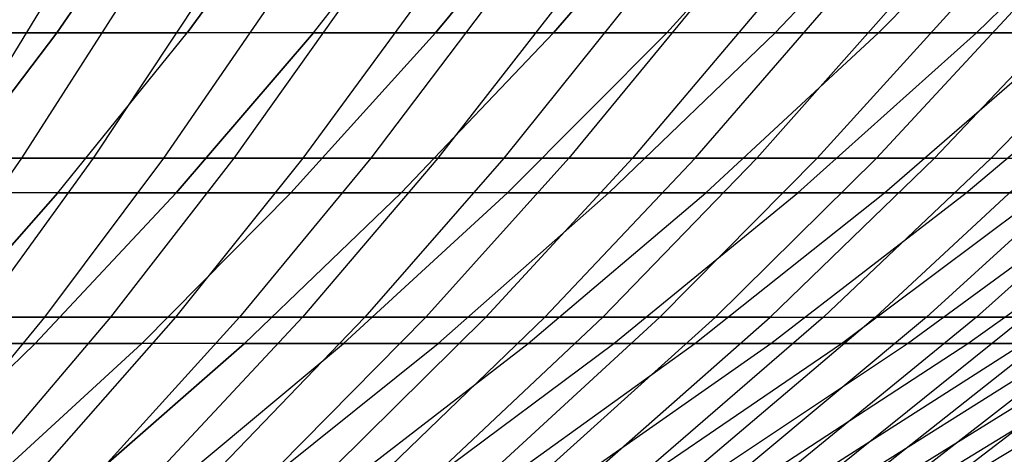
# Model space of a CAD drawing. Extents: x -125 to 125, y -143 to 0.
# Tile 94 of 241: x 17 to 26, y -134 to -130. Entities that reach past the tile are written whole.
import ezdxf

# ---------------------------------------------------------------- set-up
doc = ezdxf.new("R2010")
doc.units = 0
doc.header["$LTSCALE"] = 25.4
doc.layers.get('0').update_dxf_attribs({"linetype": 'CONTINUOUS'})

# ---------------------------------------------------------------- blocks, each defined once
blk = doc.blocks.new('NL2500026672_STL')
at = {"color": 0}
for p, q in [((17.413, -130.2826, 27.3329), (18.4713, -128.7517, 28.9941)), ((17.413, -130.2826, 27.3329), (18.4713, -128.7517, 28.9941)), ((18.4713, -128.7517, -28.9941), (17.413, -130.2826, -27.3329)), ((18.4713, -128.7517, -28.9941), (17.413, -130.2826, -27.3329)), ((18.5887, -130.2826, 26.5473), (19.7184, -128.7517, 28.1608)), ((18.5887, -130.2826, 26.5473), (19.7184, -128.7517, 28.1608)), ((19.7184, -128.7517, -28.1608), (18.5887, -130.2826, -26.5473)), ((19.7184, -128.7517, -28.1608), (18.5887, -130.2826, -26.5473)), ((19.7289, -130.2826, 25.7113), (20.928, -128.7517, 27.2739)), ((19.7289, -130.2826, 25.7113), (20.928, -128.7517, 27.2739)), ((19.7289, -130.2826, -25.7113), (20.928, -128.7517, -27.2739)), ((19.7289, -130.2826, -25.7113), (20.928, -128.7517, -27.2739)), ((20.8317, -130.2826, 24.8262), (22.0978, -128.7517, 26.3351)), ((20.8317, -130.2826, 24.8262), (22.0978, -128.7517, 26.3351)), ((22.0978, -128.7517, -26.3351), (20.8317, -130.2826, -24.8262)), ((22.0978, -128.7517, -26.3351), (20.8317, -130.2826, -24.8262)), ((21.8947, -130.2826, 23.8939), (23.2254, -128.7517, 25.3461)), ((21.8947, -130.2826, 23.8939), (23.2254, -128.7517, 25.3461)), ((23.2254, -128.7517, -25.3461), (21.8947, -130.2826, -23.8939)), ((23.2254, -128.7517, -25.3461), (21.8947, -130.2826, -23.8939)), ((22.9161, -130.2826, 22.9161), (24.3089, -128.7517, 24.3089)), ((22.9161, -130.2826, 22.9161), (24.3089, -128.7517, 24.3089)), ((24.3089, -128.7517, -24.3089), (22.9161, -130.2826, -22.9161)), ((24.3089, -128.7517, -24.3089), (22.9161, -130.2826, -22.9161)), ((23.8939, -130.2826, 21.8947), (25.3461, -128.7517, 23.2254)), ((23.8939, -130.2826, 21.8947), (25.3461, -128.7517, 23.2254)), ((23.8939, -130.2826, -21.8947), (25.3461, -128.7517, -23.2254)), ((23.8939, -130.2826, -21.8947), (25.3461, -128.7517, -23.2254)), ((26.3351, -128.7517, -22.0978), (24.8262, -130.2826, -20.8317)), ((24.8262, -130.2826, 20.8317), (26.3351, -128.7517, 22.0978)), ((24.8262, -130.2826, 20.8317), (26.3351, -128.7517, 22.0978)), ((26.3351, -128.7517, -22.0978), (24.8262, -130.2826, -20.8317)), ((25.7113, -130.2826, -19.7289), (27.2739, -128.7517, -20.928)), ((25.7113, -130.2826, -19.7289), (27.2739, -128.7517, -20.928)), ((25.7113, -130.2826, 19.7289), (27.2739, -128.7517, 20.928)), ((25.7113, -130.2826, 19.7289), (27.2739, -128.7517, 20.928)), ((17.3745, -129.8962, 32.9742), (16.4413, -131.4158, 31.2031)), ((17.3745, -129.8962, 32.9742), (16.4413, -131.4158, 31.2031)), ((18.0658, -129.8962, -32.6005), (17.0955, -131.4158, -30.8496)), ((18.0658, -129.8962, -32.6005), (17.0955, -131.4158, -30.8496)), ((18.7491, -129.8962, 32.2124), (17.7421, -131.4158, 30.4823)), ((18.7491, -129.8962, 32.2124), (17.7421, -131.4158, 30.4823)), ((18.3808, -131.4158, -30.1015), (19.424, -129.8962, -31.81)), ((18.3808, -131.4158, -30.1015), (19.424, -129.8962, -31.81)), ((20.0904, -129.8962, 31.3934), (19.0113, -131.4158, 29.7073)), ((20.0904, -129.8962, 31.3934), (19.0113, -131.4158, 29.7073)), ((20.7478, -129.8962, -30.9628), (19.6334, -131.4158, -29.2998)), ((20.7478, -129.8962, -30.9628), (19.6334, -131.4158, -29.2998)), ((21.396, -129.8962, 30.5185), (20.2468, -131.4158, 28.8794)), ((21.396, -129.8962, 30.5185), (20.2468, -131.4158, 28.8794)), ((22.0346, -129.8962, -30.0607), (20.8512, -131.4158, -28.4461)), ((22.0346, -129.8962, -30.0607), (20.8512, -131.4158, -28.4461)), ((22.6635, -129.8962, 29.5894), (21.4462, -131.4158, 28.0002)), ((22.6635, -129.8962, 29.5894), (21.4462, -131.4158, 28.0002)), ((23.2823, -129.8962, -29.105), (22.0318, -131.4158, -27.5418)), ((23.2823, -129.8962, -29.105), (22.0318, -131.4158, -27.5418)), ((23.8907, -129.8962, 28.6077), (22.6076, -131.4158, 27.0712)), ((23.8907, -129.8962, 28.6077), (22.6076, -131.4158, 27.0712)), ((23.1733, -131.4158, -26.5885), (24.4886, -129.8962, -28.0977)), ((23.1733, -131.4158, -26.5885), (24.4886, -129.8962, -28.0977)), ((25.0755, -129.8962, 27.5751), (23.7287, -131.4158, 26.0941)), ((25.0755, -129.8962, 27.5751), (23.7287, -131.4158, 26.0941)), ((25.6513, -129.8962, -27.0403), (24.2736, -131.4158, -25.588)), ((25.6513, -129.8962, -27.0403), (24.2736, -131.4158, -25.588)), ((26.2157, -129.8962, 26.4935), (24.8076, -131.4158, 25.0706)), ((26.2157, -129.8962, 26.4935), (24.8076, -131.4158, 25.0706)), ((25.3307, -131.4158, -24.542), (26.7684, -129.8962, -25.9349)), ((25.3307, -131.4158, -24.542), (26.7684, -129.8962, -25.9349)), ((27.3092, -129.8962, 25.3648), (25.8425, -131.4158, 24.0025)), ((27.3092, -129.8962, 25.3648), (25.8425, -131.4158, 24.0025)), ((17.413, -130.2826, 27.3329), (16.2042, -130.2826, 28.0664)), ((17.413, -130.2826, 27.3329), (16.2042, -130.2826, 28.0664)), ((16.2042, -130.2826, -28.0664), (17.413, -130.2826, -27.3329)), ((16.2042, -130.2826, -28.0664), (17.413, -130.2826, -27.3329)), ((16.3209, -131.7288, 25.6186), (17.413, -130.2826, 27.3329)), ((16.3209, -131.7288, 25.6186), (17.413, -130.2826, 27.3329)), ((17.413, -130.2826, -27.3329), (16.3209, -131.7288, -25.6186)), ((17.413, -130.2826, -27.3329), (16.3209, -131.7288, -25.6186)), ((18.5887, -130.2826, 26.5473), (17.413, -130.2826, 27.3329)), ((18.5887, -130.2826, 26.5473), (17.413, -130.2826, 27.3329)), ((17.413, -130.2826, -27.3329), (18.5887, -130.2826, -26.5473)), ((17.413, -130.2826, -27.3329), (18.5887, -130.2826, -26.5473)), ((17.4228, -131.7288, 24.8823), (18.5887, -130.2826, 26.5473)), ((17.4228, -131.7288, 24.8823), (18.5887, -130.2826, 26.5473)), ((17.4228, -131.7288, -24.8823), (18.5887, -130.2826, -26.5473)), ((17.4228, -131.7288, -24.8823), (18.5887, -130.2826, -26.5473)), ((18.4916, -131.7288, 24.0987), (19.7289, -130.2826, 25.7113)), ((18.4916, -131.7288, 24.0987), (19.7289, -130.2826, 25.7113)), ((19.7289, -130.2826, -25.7113), (18.4916, -131.7288, -24.0987)), ((19.7289, -130.2826, -25.7113), (18.4916, -131.7288, -24.0987)), ((19.7289, -130.2826, 25.7113), (18.5887, -130.2826, 26.5473)), ((19.7289, -130.2826, 25.7113), (18.5887, -130.2826, 26.5473)), ((19.7289, -130.2826, -25.7113), (18.5887, -130.2826, -26.5473)), ((19.7289, -130.2826, -25.7113), (18.5887, -130.2826, -26.5473)), ((19.5251, -131.7288, 23.2691), (20.8317, -130.2826, 24.8262)), ((19.5251, -131.7288, 23.2691), (20.8317, -130.2826, 24.8262)), ((20.8317, -130.2826, -24.8262), (19.5251, -131.7288, -23.2691)), ((20.8317, -130.2826, -24.8262), (19.5251, -131.7288, -23.2691)), ((20.8317, -130.2826, 24.8262), (19.7289, -130.2826, 25.7113)), ((20.8317, -130.2826, 24.8262), (19.7289, -130.2826, 25.7113)), ((19.7289, -130.2826, -25.7113), (20.8317, -130.2826, -24.8262)), ((19.7289, -130.2826, -25.7113), (20.8317, -130.2826, -24.8262)), ((20.5215, -131.7288, 22.3953), (21.8947, -130.2826, 23.8939)), ((20.5215, -131.7288, 22.3953), (21.8947, -130.2826, 23.8939)), ((21.8947, -130.2826, -23.8939), (20.5215, -131.7288, -22.3953)), ((21.8947, -130.2826, -23.8939), (20.5215, -131.7288, -22.3953)), ((21.8947, -130.2826, 23.8939), (20.8317, -130.2826, 24.8262)), ((21.8947, -130.2826, 23.8939), (20.8317, -130.2826, 24.8262)), ((20.8317, -130.2826, -24.8262), (21.8947, -130.2826, -23.8939)), ((20.8317, -130.2826, -24.8262), (21.8947, -130.2826, -23.8939)), ((21.4789, -131.7288, 21.4789), (22.9161, -130.2826, 22.9161)), ((21.4789, -131.7288, 21.4789), (22.9161, -130.2826, 22.9161)), ((21.4789, -131.7288, -21.4789), (22.9161, -130.2826, -22.9161)), ((21.4789, -131.7288, -21.4789), (22.9161, -130.2826, -22.9161)), ((22.9161, -130.2826, 22.9161), (21.8947, -130.2826, 23.8939)), ((22.9161, -130.2826, 22.9161), (21.8947, -130.2826, 23.8939)), ((21.8947, -130.2826, -23.8939), (22.9161, -130.2826, -22.9161)), ((21.8947, -130.2826, -23.8939), (22.9161, -130.2826, -22.9161)), ((23.8939, -130.2826, -21.8947), (22.3953, -131.7288, -20.5215)), ((22.3953, -131.7288, 20.5215), (23.8939, -130.2826, 21.8947)), ((22.3953, -131.7288, 20.5215), (23.8939, -130.2826, 21.8947)), ((23.8939, -130.2826, -21.8947), (22.3953, -131.7288, -20.5215)), ((23.8939, -130.2826, 21.8947), (22.9161, -130.2826, 22.9161)), ((23.8939, -130.2826, 21.8947), (22.9161, -130.2826, 22.9161)), ((23.8939, -130.2826, -21.8947), (22.9161, -130.2826, -22.9161)), ((23.8939, -130.2826, -21.8947), (22.9161, -130.2826, -22.9161)), ((23.2691, -131.7288, -19.5251), (24.8262, -130.2826, -20.8317)), ((23.2691, -131.7288, -19.5251), (24.8262, -130.2826, -20.8317)), ((23.2691, -131.7288, 19.5251), (24.8262, -130.2826, 20.8317)), ((23.2691, -131.7288, 19.5251), (24.8262, -130.2826, 20.8317)), ((23.8939, -130.2826, -21.8947), (24.8262, -130.2826, -20.8317)), ((24.8262, -130.2826, 20.8317), (23.8939, -130.2826, 21.8947)), ((24.8262, -130.2826, 20.8317), (23.8939, -130.2826, 21.8947)), ((23.8939, -130.2826, -21.8947), (24.8262, -130.2826, -20.8317)), ((24.0987, -131.7288, -18.4916), (25.7113, -130.2826, -19.7289)), ((24.0987, -131.7288, -18.4916), (25.7113, -130.2826, -19.7289)), ((24.0987, -131.7288, 18.4916), (25.7113, -130.2826, 19.7289)), ((24.0987, -131.7288, 18.4916), (25.7113, -130.2826, 19.7289)), ((24.8262, -130.2826, -20.8317), (25.7113, -130.2826, -19.7289)), ((24.8262, -130.2826, -20.8317), (25.7113, -130.2826, -19.7289)), ((25.7113, -130.2826, 19.7289), (24.8262, -130.2826, 20.8317)), ((25.7113, -130.2826, 19.7289), (24.8262, -130.2826, 20.8317)), ((24.8823, -131.7288, -17.4228), (26.5473, -130.2826, -18.5887)), ((24.8823, -131.7288, -17.4228), (26.5473, -130.2826, -18.5887)), ((24.8823, -131.7288, 17.4228), (26.5473, -130.2826, 18.5887)), ((24.8823, -131.7288, 17.4228), (26.5473, -130.2826, 18.5887)), ((25.6186, -131.7288, -16.3209), (27.3329, -130.2826, -17.413)), ((25.6186, -131.7288, -16.3209), (27.3329, -130.2826, -17.413)), ((25.6186, -131.7288, 16.3209), (27.3329, -130.2826, 17.413)), ((25.6186, -131.7288, 16.3209), (27.3329, -130.2826, 17.413)), ((25.7113, -130.2826, -19.7289), (26.5473, -130.2826, -18.5887)), ((25.7113, -130.2826, -19.7289), (26.5473, -130.2826, -18.5887)), ((26.5473, -130.2826, 18.5887), (25.7113, -130.2826, 19.7289)), ((26.5473, -130.2826, 18.5887), (25.7113, -130.2826, 19.7289)), ((17.0955, -131.4158, -30.8496), (15.7798, -131.4158, -31.5428)), ((17.0955, -131.4158, -30.8496), (15.7798, -131.4158, -31.5428)), ((17.0955, -131.4158, -30.8496), (16.0952, -132.8503, -29.0445)), ((17.0955, -131.4158, -30.8496), (16.0952, -132.8503, -29.0445)), ((16.4413, -131.4158, 31.2031), (17.7421, -131.4158, 30.4823)), ((16.4413, -131.4158, 31.2031), (17.7421, -131.4158, 30.4823)), ((17.7421, -131.4158, 30.4823), (16.7039, -132.8503, 28.6987)), ((17.7421, -131.4158, 30.4823), (16.7039, -132.8503, 28.6987)), ((18.3808, -131.4158, -30.1015), (17.0955, -131.4158, -30.8496)), ((18.3808, -131.4158, -30.1015), (17.0955, -131.4158, -30.8496)), ((17.3053, -132.8503, -28.3402), (18.3808, -131.4158, -30.1015)), ((17.3053, -132.8503, -28.3402), (18.3808, -131.4158, -30.1015)), ((17.7421, -131.4158, 30.4823), (19.0113, -131.4158, 29.7073)), ((17.7421, -131.4158, 30.4823), (19.0113, -131.4158, 29.7073)), ((19.0113, -131.4158, 29.7073), (17.8989, -132.8503, 27.969)), ((19.0113, -131.4158, 29.7073), (17.8989, -132.8503, 27.969)), ((19.6334, -131.4158, -29.2998), (18.3808, -131.4158, -30.1015)), ((19.6334, -131.4158, -29.2998), (18.3808, -131.4158, -30.1015)), ((19.6334, -131.4158, -29.2998), (18.4846, -132.8503, -27.5854)), ((19.6334, -131.4158, -29.2998), (18.4846, -132.8503, -27.5854)), ((19.0113, -131.4158, 29.7073), (20.2468, -131.4158, 28.8794)), ((19.0113, -131.4158, 29.7073), (20.2468, -131.4158, 28.8794)), ((20.2468, -131.4158, 28.8794), (19.0621, -132.8503, 27.1896)), ((20.2468, -131.4158, 28.8794), (19.0621, -132.8503, 27.1896)), ((20.8512, -131.4158, -28.4461), (19.6311, -132.8503, -26.7817)), ((20.8512, -131.4158, -28.4461), (19.6311, -132.8503, -26.7817)), ((20.8512, -131.4158, -28.4461), (19.6334, -131.4158, -29.2998)), ((20.8512, -131.4158, -28.4461), (19.6334, -131.4158, -29.2998)), ((21.4462, -131.4158, 28.0002), (20.1914, -132.8503, 26.3618)), ((21.4462, -131.4158, 28.0002), (20.1914, -132.8503, 26.3618)), ((20.2468, -131.4158, 28.8794), (21.4462, -131.4158, 28.0002)), ((20.2468, -131.4158, 28.8794), (21.4462, -131.4158, 28.0002)), ((22.0318, -131.4158, -27.5418), (20.7427, -132.8503, -25.9303)), ((22.0318, -131.4158, -27.5418), (20.7427, -132.8503, -25.9303)), ((22.0318, -131.4158, -27.5418), (20.8512, -131.4158, -28.4461)), ((22.0318, -131.4158, -27.5418), (20.8512, -131.4158, -28.4461)), ((22.6076, -131.4158, 27.0712), (21.2847, -132.8503, 25.4872)), ((22.6076, -131.4158, 27.0712), (21.2847, -132.8503, 25.4872)), ((21.4462, -131.4158, 28.0002), (22.6076, -131.4158, 27.0712)), ((21.4462, -131.4158, 28.0002), (22.6076, -131.4158, 27.0712)), ((21.8174, -132.8503, -25.0328), (23.1733, -131.4158, -26.5885)), ((21.8174, -132.8503, -25.0328), (23.1733, -131.4158, -26.5885)), ((23.1733, -131.4158, -26.5885), (22.0318, -131.4158, -27.5418)), ((23.1733, -131.4158, -26.5885), (22.0318, -131.4158, -27.5418)), ((23.7287, -131.4158, 26.0941), (22.3403, -132.8503, 24.5672)), ((23.7287, -131.4158, 26.0941), (22.3403, -132.8503, 24.5672)), ((22.6076, -131.4158, 27.0712), (23.7287, -131.4158, 26.0941)), ((22.6076, -131.4158, 27.0712), (23.7287, -131.4158, 26.0941)), ((24.2736, -131.4158, -25.588), (22.8533, -132.8503, -24.0908)), ((24.2736, -131.4158, -25.588), (22.8533, -132.8503, -24.0908)), ((24.2736, -131.4158, -25.588), (23.1733, -131.4158, -26.5885)), ((24.2736, -131.4158, -25.588), (23.1733, -131.4158, -26.5885)), ((24.8076, -131.4158, 25.0706), (23.3561, -132.8503, 23.6036)), ((24.8076, -131.4158, 25.0706), (23.3561, -132.8503, 23.6036)), ((23.7287, -131.4158, 26.0941), (24.8076, -131.4158, 25.0706)), ((23.7287, -131.4158, 26.0941), (24.8076, -131.4158, 25.0706)), ((23.8485, -132.8503, -23.106), (25.3307, -131.4158, -24.542)), ((23.8485, -132.8503, -23.106), (25.3307, -131.4158, -24.542)), ((25.3307, -131.4158, -24.542), (24.2736, -131.4158, -25.588)), ((25.3307, -131.4158, -24.542), (24.2736, -131.4158, -25.588)), ((25.8425, -131.4158, 24.0025), (24.3304, -132.8503, 22.598)), ((25.8425, -131.4158, 24.0025), (24.3304, -132.8503, 22.598)), ((26.3428, -131.4158, -23.4523), (24.8014, -132.8503, -22.08)), ((26.3428, -131.4158, -23.4523), (24.8014, -132.8503, -22.08)), ((24.8076, -131.4158, 25.0706), (25.8425, -131.4158, 24.0025)), ((24.8076, -131.4158, 25.0706), (25.8425, -131.4158, 24.0025)), ((26.8314, -131.4158, 22.8917), (25.2614, -132.8503, 21.5522)), ((26.8314, -131.4158, 22.8917), (25.2614, -132.8503, 21.5522)), ((25.3307, -131.4158, -24.542), (26.3428, -131.4158, -23.4523)), ((25.3307, -131.4158, -24.542), (26.3428, -131.4158, -23.4523)), ((27.308, -131.4158, -22.3209), (25.7102, -132.8503, -21.0149)), ((27.308, -131.4158, -22.3209), (25.7102, -132.8503, -21.0149)), ((25.8425, -131.4158, 24.0025), (26.8314, -131.4158, 22.8917)), ((25.8425, -131.4158, 24.0025), (26.8314, -131.4158, 22.8917)), ((16.2229, -133.0879, 23.1687), (17.4228, -131.7288, 24.8823)), ((16.2229, -133.0879, 23.1687), (17.4228, -131.7288, 24.8823)), ((17.4228, -131.7288, -24.8823), (16.2229, -133.0879, -23.1687)), ((17.4228, -131.7288, -24.8823), (16.2229, -133.0879, -23.1687)), ((17.4228, -131.7288, 24.8823), (16.3209, -131.7288, 25.6186)), ((17.4228, -131.7288, 24.8823), (16.3209, -131.7288, 25.6186)), ((17.4228, -131.7288, -24.8823), (16.3209, -131.7288, -25.6186)), ((17.4228, -131.7288, -24.8823), (16.3209, -131.7288, -25.6186)), ((17.2181, -133.0879, 22.439), (18.4916, -131.7288, 24.0987)), ((17.2181, -133.0879, 22.439), (18.4916, -131.7288, 24.0987)), ((18.4916, -131.7288, -24.0987), (17.2181, -133.0879, -22.439)), ((18.4916, -131.7288, -24.0987), (17.2181, -133.0879, -22.439)), ((18.4916, -131.7288, 24.0987), (17.4228, -131.7288, 24.8823)), ((18.4916, -131.7288, 24.0987), (17.4228, -131.7288, 24.8823)), ((17.4228, -131.7288, -24.8823), (18.4916, -131.7288, -24.0987)), ((17.4228, -131.7288, -24.8823), (18.4916, -131.7288, -24.0987)), ((18.1804, -133.0879, 21.6666), (19.5251, -131.7288, 23.2691)), ((18.1804, -133.0879, 21.6666), (19.5251, -131.7288, 23.2691)), ((19.5251, -131.7288, -23.2691), (18.1804, -133.0879, -21.6666)), ((19.5251, -131.7288, -23.2691), (18.1804, -133.0879, -21.6666)), ((19.5251, -131.7288, 23.2691), (18.4916, -131.7288, 24.0987)), ((19.5251, -131.7288, 23.2691), (18.4916, -131.7288, 24.0987)), ((18.4916, -131.7288, -24.0987), (19.5251, -131.7288, -23.2691)), ((18.4916, -131.7288, -24.0987), (19.5251, -131.7288, -23.2691)), ((19.1082, -133.0879, 20.853), (20.5215, -131.7288, 22.3953)), ((19.1082, -133.0879, 20.853), (20.5215, -131.7288, 22.3953)), ((19.1082, -133.0879, -20.853), (20.5215, -131.7288, -22.3953)), ((19.1082, -133.0879, -20.853), (20.5215, -131.7288, -22.3953)), ((20.5215, -131.7288, 22.3953), (19.5251, -131.7288, 23.2691)), ((20.5215, -131.7288, 22.3953), (19.5251, -131.7288, 23.2691)), ((19.5251, -131.7288, -23.2691), (20.5215, -131.7288, -22.3953)), ((19.5251, -131.7288, -23.2691), (20.5215, -131.7288, -22.3953)), ((21.4789, -131.7288, -21.4789), (19.9996, -133.0879, -19.9996)), ((19.9996, -133.0879, 19.9996), (21.4789, -131.7288, 21.4789)), ((19.9996, -133.0879, 19.9996), (21.4789, -131.7288, 21.4789)), ((21.4789, -131.7288, -21.4789), (19.9996, -133.0879, -19.9996)), ((21.4789, -131.7288, 21.4789), (20.5215, -131.7288, 22.3953)), ((21.4789, -131.7288, 21.4789), (20.5215, -131.7288, 22.3953)), ((21.4789, -131.7288, -21.4789), (20.5215, -131.7288, -22.3953)), ((21.4789, -131.7288, -21.4789), (20.5215, -131.7288, -22.3953)), ((20.853, -133.0879, -19.1082), (22.3953, -131.7288, -20.5215)), ((20.853, -133.0879, -19.1082), (22.3953, -131.7288, -20.5215)), ((20.853, -133.0879, 19.1082), (22.3953, -131.7288, 20.5215)), ((20.853, -133.0879, 19.1082), (22.3953, -131.7288, 20.5215)), ((21.4789, -131.7288, -21.4789), (22.3953, -131.7288, -20.5215)), ((22.3953, -131.7288, 20.5215), (21.4789, -131.7288, 21.4789)), ((22.3953, -131.7288, 20.5215), (21.4789, -131.7288, 21.4789)), ((21.4789, -131.7288, -21.4789), (22.3953, -131.7288, -20.5215)), ((21.6666, -133.0879, -18.1804), (23.2691, -131.7288, -19.5251)), ((21.6666, -133.0879, -18.1804), (23.2691, -131.7288, -19.5251)), ((21.6666, -133.0879, 18.1804), (23.2691, -131.7288, 19.5251)), ((21.6666, -133.0879, 18.1804), (23.2691, -131.7288, 19.5251)), ((22.3953, -131.7288, -20.5215), (23.2691, -131.7288, -19.5251)), ((22.3953, -131.7288, -20.5215), (23.2691, -131.7288, -19.5251)), ((23.2691, -131.7288, 19.5251), (22.3953, -131.7288, 20.5215)), ((23.2691, -131.7288, 19.5251), (22.3953, -131.7288, 20.5215)), ((22.439, -133.0879, -17.2181), (24.0987, -131.7288, -18.4916)), ((22.439, -133.0879, -17.2181), (24.0987, -131.7288, -18.4916)), ((22.439, -133.0879, 17.2181), (24.0987, -131.7288, 18.4916)), ((22.439, -133.0879, 17.2181), (24.0987, -131.7288, 18.4916)), ((23.1687, -133.0879, -16.2229), (24.8823, -131.7288, -17.4228)), ((23.1687, -133.0879, -16.2229), (24.8823, -131.7288, -17.4228)), ((23.1687, -133.0879, 16.2229), (24.8823, -131.7288, 17.4228)), ((23.1687, -133.0879, 16.2229), (24.8823, -131.7288, 17.4228)), ((23.2691, -131.7288, -19.5251), (24.0987, -131.7288, -18.4916)), ((23.2691, -131.7288, -19.5251), (24.0987, -131.7288, -18.4916)), ((24.0987, -131.7288, 18.4916), (23.2691, -131.7288, 19.5251)), ((24.0987, -131.7288, 18.4916), (23.2691, -131.7288, 19.5251)), ((23.8543, -133.0879, -15.1968), (25.6186, -131.7288, -16.3209)), ((23.8543, -133.0879, -15.1968), (25.6186, -131.7288, -16.3209)), ((23.8543, -133.0879, 15.1968), (25.6186, -131.7288, 16.3209)), ((23.8543, -133.0879, 15.1968), (25.6186, -131.7288, 16.3209)), ((24.0987, -131.7288, -18.4916), (24.8823, -131.7288, -17.4228)), ((24.0987, -131.7288, -18.4916), (24.8823, -131.7288, -17.4228)), ((24.8823, -131.7288, 17.4228), (24.0987, -131.7288, 18.4916)), ((24.8823, -131.7288, 17.4228), (24.0987, -131.7288, 18.4916)), ((24.4944, -133.0879, -14.1419), (26.3061, -131.7288, -15.1879)), ((24.4944, -133.0879, -14.1419), (26.3061, -131.7288, -15.1879)), ((24.4944, -133.0879, 14.1419), (26.3061, -131.7288, 15.1879)), ((24.4944, -133.0879, 14.1419), (26.3061, -131.7288, 15.1879)), ((24.8823, -131.7288, -17.4228), (25.6186, -131.7288, -16.3209)), ((24.8823, -131.7288, -17.4228), (25.6186, -131.7288, -16.3209)), ((25.6186, -131.7288, 16.3209), (24.8823, -131.7288, 17.4228)), ((25.6186, -131.7288, 16.3209), (24.8823, -131.7288, 17.4228)), ((25.088, -133.0879, -13.06), (26.9436, -131.7288, -14.0259)), ((25.088, -133.0879, -13.06), (26.9436, -131.7288, -14.0259)), ((25.088, -133.0879, 13.06), (26.9436, -131.7288, 14.0259)), ((25.088, -133.0879, 13.06), (26.9436, -131.7288, 14.0259)), ((25.6186, -131.7288, -16.3209), (26.3061, -131.7288, -15.1879)), ((25.6186, -131.7288, -16.3209), (26.3061, -131.7288, -15.1879)), ((26.3061, -131.7288, 15.1879), (25.6186, -131.7288, 16.3209)), ((26.3061, -131.7288, 15.1879), (25.6186, -131.7288, 16.3209)), ((25.6338, -133.0879, -11.9532), (27.5297, -131.7288, -12.8373)), ((25.6338, -133.0879, -11.9532), (27.5297, -131.7288, -12.8373)), ((25.6338, -133.0879, 11.9532), (27.5297, -131.7288, 12.8373)), ((25.6338, -133.0879, 11.9532), (27.5297, -131.7288, 12.8373)), ((17.3053, -132.8503, -28.3402), (16.0952, -132.8503, -29.0445)), ((17.3053, -132.8503, -28.3402), (16.0952, -132.8503, -29.0445)), ((16.1994, -134.1971, -26.5291), (17.3053, -132.8503, -28.3402)), ((16.1994, -134.1971, -26.5291), (17.3053, -132.8503, -28.3402)), ((16.7039, -132.8503, 28.6987), (17.8989, -132.8503, 27.969)), ((16.7039, -132.8503, 28.6987), (17.8989, -132.8503, 27.969)), ((17.8989, -132.8503, 27.969), (16.7551, -134.1971, 26.1817)), ((17.8989, -132.8503, 27.969), (16.7551, -134.1971, 26.1817)), ((18.4846, -132.8503, -27.5854), (17.3034, -134.1971, -25.8226)), ((18.4846, -132.8503, -27.5854), (17.3034, -134.1971, -25.8226)), ((18.4846, -132.8503, -27.5854), (17.3053, -132.8503, -28.3402)), ((18.4846, -132.8503, -27.5854), (17.3053, -132.8503, -28.3402)), ((19.0621, -132.8503, 27.1896), (17.844, -134.1971, 25.4521)), ((19.0621, -132.8503, 27.1896), (17.844, -134.1971, 25.4521)), ((17.8989, -132.8503, 27.969), (19.0621, -132.8503, 27.1896)), ((17.8989, -132.8503, 27.969), (19.0621, -132.8503, 27.1896)), ((19.6311, -132.8503, -26.7817), (18.3766, -134.1971, -25.0702)), ((19.6311, -132.8503, -26.7817), (18.3766, -134.1971, -25.0702)), ((19.6311, -132.8503, -26.7817), (18.4846, -132.8503, -27.5854)), ((19.6311, -132.8503, -26.7817), (18.4846, -132.8503, -27.5854)), ((20.1914, -132.8503, 26.3618), (18.9011, -134.1971, 24.6772)), ((20.1914, -132.8503, 26.3618), (18.9011, -134.1971, 24.6772)), ((19.0621, -132.8503, 27.1896), (20.1914, -132.8503, 26.3618)), ((19.0621, -132.8503, 27.1896), (20.1914, -132.8503, 26.3618)), ((20.7427, -132.8503, -25.9303), (19.4171, -134.1971, -24.2732)), ((20.7427, -132.8503, -25.9303), (19.4171, -134.1971, -24.2732)), ((20.7427, -132.8503, -25.9303), (19.6311, -132.8503, -26.7817)), ((20.7427, -132.8503, -25.9303), (19.6311, -132.8503, -26.7817)), ((21.2847, -132.8503, 25.4872), (19.9246, -134.1971, 23.8585)), ((21.2847, -132.8503, 25.4872), (19.9246, -134.1971, 23.8585)), ((20.1914, -132.8503, 26.3618), (21.2847, -132.8503, 25.4872)), ((20.1914, -132.8503, 26.3618), (21.2847, -132.8503, 25.4872)), ((20.4231, -134.1971, -23.4331), (21.8174, -132.8503, -25.0328)), ((20.4231, -134.1971, -23.4331), (21.8174, -132.8503, -25.0328)), ((21.8174, -132.8503, -25.0328), (20.7427, -132.8503, -25.9303)), ((21.8174, -132.8503, -25.0328), (20.7427, -132.8503, -25.9303)), ((22.3403, -132.8503, 24.5672), (20.9126, -134.1971, 22.9973)), ((22.3403, -132.8503, 24.5672), (20.9126, -134.1971, 22.9973)), ((21.2847, -132.8503, 25.4872), (22.3403, -132.8503, 24.5672)), ((21.2847, -132.8503, 25.4872), (22.3403, -132.8503, 24.5672)), ((22.8533, -132.8503, -24.0908), (21.3928, -134.1971, -22.5513)), ((22.8533, -132.8503, -24.0908), (21.3928, -134.1971, -22.5513)), ((22.8533, -132.8503, -24.0908), (21.8174, -132.8503, -25.0328)), ((22.8533, -132.8503, -24.0908), (21.8174, -132.8503, -25.0328)), ((23.3561, -132.8503, 23.6036), (21.8635, -134.1971, 22.0953)), ((23.3561, -132.8503, 23.6036), (21.8635, -134.1971, 22.0953)), ((22.3245, -134.1971, -21.6294), (23.8485, -132.8503, -23.106)), ((22.3245, -134.1971, -21.6294), (23.8485, -132.8503, -23.106)), ((22.3403, -132.8503, 24.5672), (23.3561, -132.8503, 23.6036)), ((22.3403, -132.8503, 24.5672), (23.3561, -132.8503, 23.6036)), ((24.3304, -132.8503, 22.598), (22.7756, -134.1971, 21.1539)), ((24.3304, -132.8503, 22.598), (22.7756, -134.1971, 21.1539)), ((23.8485, -132.8503, -23.106), (22.8533, -132.8503, -24.0908)), ((23.8485, -132.8503, -23.106), (22.8533, -132.8503, -24.0908)), ((24.8014, -132.8503, -22.08), (23.2165, -134.1971, -20.669)), ((24.8014, -132.8503, -22.08), (23.2165, -134.1971, -20.669)), ((23.3561, -132.8503, 23.6036), (24.3304, -132.8503, 22.598)), ((23.3561, -132.8503, 23.6036), (24.3304, -132.8503, 22.598)), ((25.2614, -132.8503, 21.5522), (23.6471, -134.1971, 20.175)), ((25.2614, -132.8503, 21.5522), (23.6471, -134.1971, 20.175)), ((23.8485, -132.8503, -23.106), (24.8014, -132.8503, -22.08)), ((23.8485, -132.8503, -23.106), (24.8014, -132.8503, -22.08)), ((25.7102, -132.8503, -21.0149), (24.0672, -134.1971, -19.6719)), ((25.7102, -132.8503, -21.0149), (24.0672, -134.1971, -19.6719)), ((24.3304, -132.8503, 22.598), (25.2614, -132.8503, 21.5522)), ((24.3304, -132.8503, 22.598), (25.2614, -132.8503, 21.5522)), ((26.1475, -132.8503, 20.4682), (24.4766, -134.1971, 19.1602)), ((26.1475, -132.8503, 20.4682), (24.4766, -134.1971, 19.1602)), ((25.7102, -132.8503, -21.0149), (24.8014, -132.8503, -22.08)), ((25.7102, -132.8503, -21.0149), (24.8014, -132.8503, -22.08)), ((26.5732, -132.8503, -19.9123), (24.8751, -134.1971, -18.6399)), ((26.5732, -132.8503, -19.9123), (24.8751, -134.1971, -18.6399)), ((25.2614, -132.8503, 21.5522), (26.1475, -132.8503, 20.4682)), ((25.2614, -132.8503, 21.5522), (26.1475, -132.8503, 20.4682)), ((26.9871, -132.8503, 19.3477), (25.2625, -134.1971, 18.1113)), ((26.9871, -132.8503, 19.3477), (25.2625, -134.1971, 18.1113)), ((27.389, -132.8503, -18.7744), (25.6388, -134.1971, -17.5746)), ((27.389, -132.8503, -18.7744), (25.6388, -134.1971, -17.5746)), ((26.5732, -132.8503, -19.9123), (25.7102, -132.8503, -21.0149)), ((26.5732, -132.8503, -19.9123), (25.7102, -132.8503, -21.0149)), ((15.9107, -134.3573, 20.7353), (17.2181, -133.0879, 22.439)), ((15.9107, -134.3573, 20.7353), (17.2181, -133.0879, 22.439)), ((17.2181, -133.0879, -22.439), (15.9107, -134.3573, -20.7353)), ((17.2181, -133.0879, -22.439), (15.9107, -134.3573, -20.7353)), ((17.2181, -133.0879, 22.439), (16.2229, -133.0879, 23.1687)), ((17.2181, -133.0879, 22.439), (16.2229, -133.0879, 23.1687)), ((16.2229, -133.0879, -23.1687), (17.2181, -133.0879, -22.439)), ((16.2229, -133.0879, -23.1687), (17.2181, -133.0879, -22.439)), ((16.8, -134.3573, 20.0215), (18.1804, -133.0879, 21.6666)), ((16.8, -134.3573, 20.0215), (18.1804, -133.0879, 21.6666)), ((16.8, -134.3573, -20.0215), (18.1804, -133.0879, -21.6666)), ((16.8, -134.3573, -20.0215), (18.1804, -133.0879, -21.6666)), ((18.1804, -133.0879, 21.6666), (17.2181, -133.0879, 22.439)), ((18.1804, -133.0879, 21.6666), (17.2181, -133.0879, 22.439)), ((17.2181, -133.0879, -22.439), (18.1804, -133.0879, -21.6666)), ((17.2181, -133.0879, -22.439), (18.1804, -133.0879, -21.6666)), ((19.1082, -133.0879, -20.853), (17.6574, -134.3573, -19.2696)), ((17.6574, -134.3573, 19.2696), (19.1082, -133.0879, 20.853)), ((17.6574, -134.3573, 19.2696), (19.1082, -133.0879, 20.853)), ((19.1082, -133.0879, -20.853), (17.6574, -134.3573, -19.2696)), ((19.1082, -133.0879, 20.853), (18.1804, -133.0879, 21.6666)), ((19.1082, -133.0879, 20.853), (18.1804, -133.0879, 21.6666)), ((19.1082, -133.0879, -20.853), (18.1804, -133.0879, -21.6666)), ((19.1082, -133.0879, -20.853), (18.1804, -133.0879, -21.6666)), ((18.4811, -134.3573, -18.4811), (19.9996, -133.0879, -19.9996)), ((18.4811, -134.3573, -18.4811), (19.9996, -133.0879, -19.9996)), ((18.4811, -134.3573, 18.4811), (19.9996, -133.0879, 19.9996)), ((18.4811, -134.3573, 18.4811), (19.9996, -133.0879, 19.9996)), ((19.1082, -133.0879, -20.853), (19.9996, -133.0879, -19.9996)), ((19.9996, -133.0879, 19.9996), (19.1082, -133.0879, 20.853)), ((19.9996, -133.0879, 19.9996), (19.1082, -133.0879, 20.853)), ((19.1082, -133.0879, -20.853), (19.9996, -133.0879, -19.9996)), ((19.2696, -134.3573, -17.6574), (20.853, -133.0879, -19.1082)), ((19.2696, -134.3573, -17.6574), (20.853, -133.0879, -19.1082)), ((19.2696, -134.3573, 17.6574), (20.853, -133.0879, 19.1082)), ((19.2696, -134.3573, 17.6574), (20.853, -133.0879, 19.1082)), ((19.9996, -133.0879, -19.9996), (20.853, -133.0879, -19.1082)), ((19.9996, -133.0879, -19.9996), (20.853, -133.0879, -19.1082)), ((20.853, -133.0879, 19.1082), (19.9996, -133.0879, 19.9996)), ((20.853, -133.0879, 19.1082), (19.9996, -133.0879, 19.9996)), ((20.0215, -134.3573, -16.8), (21.6666, -133.0879, -18.1804)), ((20.0215, -134.3573, -16.8), (21.6666, -133.0879, -18.1804)), ((20.0215, -134.3573, 16.8), (21.6666, -133.0879, 18.1804)), ((20.0215, -134.3573, 16.8), (21.6666, -133.0879, 18.1804)), ((20.7353, -134.3573, -15.9107), (22.439, -133.0879, -17.2181)), ((20.7353, -134.3573, -15.9107), (22.439, -133.0879, -17.2181)), ((20.7353, -134.3573, 15.9107), (22.439, -133.0879, 17.2181)), ((20.7353, -134.3573, 15.9107), (22.439, -133.0879, 17.2181)), ((20.853, -133.0879, -19.1082), (21.6666, -133.0879, -18.1804)), ((20.853, -133.0879, -19.1082), (21.6666, -133.0879, -18.1804)), ((21.6666, -133.0879, 18.1804), (20.853, -133.0879, 19.1082)), ((21.6666, -133.0879, 18.1804), (20.853, -133.0879, 19.1082)), ((21.4095, -134.3573, -14.9911), (23.1687, -133.0879, -16.2229)), ((21.4095, -134.3573, -14.9911), (23.1687, -133.0879, -16.2229)), ((21.4095, -134.3573, 14.9911), (23.1687, -133.0879, 16.2229)), ((21.4095, -134.3573, 14.9911), (23.1687, -133.0879, 16.2229)), ((21.6666, -133.0879, -18.1804), (22.439, -133.0879, -17.2181)), ((21.6666, -133.0879, -18.1804), (22.439, -133.0879, -17.2181)), ((22.439, -133.0879, 17.2181), (21.6666, -133.0879, 18.1804)), ((22.439, -133.0879, 17.2181), (21.6666, -133.0879, 18.1804)), ((22.0431, -134.3573, -14.043), (23.8543, -133.0879, -15.1968)), ((22.0431, -134.3573, -14.043), (23.8543, -133.0879, -15.1968)), ((22.0431, -134.3573, 14.043), (23.8543, -133.0879, 15.1968)), ((22.0431, -134.3573, 14.043), (23.8543, -133.0879, 15.1968)), ((22.439, -133.0879, -17.2181), (23.1687, -133.0879, -16.2229)), ((22.439, -133.0879, -17.2181), (23.1687, -133.0879, -16.2229)), ((23.1687, -133.0879, 16.2229), (22.439, -133.0879, 17.2181)), ((23.1687, -133.0879, 16.2229), (22.439, -133.0879, 17.2181)), ((22.6346, -134.3573, -13.0681), (24.4944, -133.0879, -14.1419)), ((22.6346, -134.3573, -13.0681), (24.4944, -133.0879, -14.1419)), ((22.6346, -134.3573, 13.0681), (24.4944, -133.0879, 14.1419)), ((22.6346, -134.3573, 13.0681), (24.4944, -133.0879, 14.1419)), ((23.1687, -133.0879, -16.2229), (23.8543, -133.0879, -15.1968)), ((23.1687, -133.0879, -16.2229), (23.8543, -133.0879, -15.1968)), ((23.8543, -133.0879, 15.1968), (23.1687, -133.0879, 16.2229)), ((23.8543, -133.0879, 15.1968), (23.1687, -133.0879, 16.2229)), ((23.1831, -134.3573, -12.0684), (25.088, -133.0879, -13.06)), ((23.1831, -134.3573, -12.0684), (25.088, -133.0879, -13.06)), ((23.1831, -134.3573, 12.0684), (25.088, -133.0879, 13.06)), ((23.1831, -134.3573, 12.0684), (25.088, -133.0879, 13.06)), ((23.6875, -134.3573, -11.0456), (25.6338, -133.0879, -11.9532)), ((23.6875, -134.3573, -11.0456), (25.6338, -133.0879, -11.9532)), ((23.6875, -134.3573, 11.0456), (25.6338, -133.0879, 11.9532)), ((23.6875, -134.3573, 11.0456), (25.6338, -133.0879, 11.9532)), ((23.8543, -133.0879, -15.1968), (24.4944, -133.0879, -14.1419)), ((23.8543, -133.0879, -15.1968), (24.4944, -133.0879, -14.1419)), ((24.4944, -133.0879, 14.1419), (23.8543, -133.0879, 15.1968)), ((24.4944, -133.0879, 14.1419), (23.8543, -133.0879, 15.1968)), ((24.1467, -134.3573, -10.0019), (26.1308, -133.0879, -10.8237)), ((24.1467, -134.3573, -10.0019), (26.1308, -133.0879, -10.8237)), ((24.1467, -134.3573, 10.0019), (26.1308, -133.0879, 10.8237)), ((24.1467, -134.3573, 10.0019), (26.1308, -133.0879, 10.8237)), ((24.4944, -133.0879, -14.1419), (25.088, -133.0879, -13.06)), ((24.4944, -133.0879, -14.1419), (25.088, -133.0879, -13.06)), ((25.088, -133.0879, 13.06), (24.4944, -133.0879, 14.1419)), ((25.088, -133.0879, 13.06), (24.4944, -133.0879, 14.1419)), ((24.56, -134.3573, -8.9391), (26.578, -133.0879, -9.6736)), ((24.56, -134.3573, -8.9391), (26.578, -133.0879, -9.6736)), ((24.56, -134.3573, 8.9391), (26.578, -133.0879, 9.6736)), ((24.56, -134.3573, 8.9391), (26.578, -133.0879, 9.6736)), ((24.9266, -134.3573, -7.8593), (26.9747, -133.0879, -8.5051)), ((24.9266, -134.3573, -7.8593), (26.9747, -133.0879, -8.5051)), ((24.9266, -134.3573, 7.8593), (26.9747, -133.0879, 8.5051)), ((24.9266, -134.3573, 7.8593), (26.9747, -133.0879, 8.5051)), ((25.088, -133.0879, -13.06), (25.6338, -133.0879, -11.9532)), ((25.088, -133.0879, -13.06), (25.6338, -133.0879, -11.9532)), ((25.6338, -133.0879, 11.9532), (25.088, -133.0879, 13.06)), ((25.6338, -133.0879, 11.9532), (25.088, -133.0879, 13.06)), ((25.2457, -134.3573, -6.7646), (27.32, -133.0879, -7.3204)), ((25.2457, -134.3573, -6.7646), (27.32, -133.0879, -7.3204)), ((25.2457, -134.3573, 6.7646), (27.32, -133.0879, 7.3204)), ((25.2457, -134.3573, 6.7646), (27.32, -133.0879, 7.3204)), ((25.5167, -134.3573, -5.6569), (27.6133, -133.0879, -6.1217)), ((25.5167, -134.3573, -5.6569), (27.6133, -133.0879, -6.1217)), ((25.5167, -134.3573, 5.6569), (27.6133, -133.0879, 6.1217)), ((25.5167, -134.3573, 5.6569), (27.6133, -133.0879, 6.1217)), ((25.6338, -133.0879, -11.9532), (26.1308, -133.0879, -10.8237)), ((25.6338, -133.0879, -11.9532), (26.1308, -133.0879, -10.8237)), ((26.1308, -133.0879, 10.8237), (25.6338, -133.0879, 11.9532)), ((26.1308, -133.0879, 10.8237), (25.6338, -133.0879, 11.9532))]:
    blk.add_line(p, q, dxfattribs=at)

msp = doc.modelspace()

# ---------------------------------------------------------------- block references
at = {"color": 253}
msp.add_blockref('NL2500026672_STL', (0, 0), dxfattribs=at)

doc.saveas('drawing.dxf')
